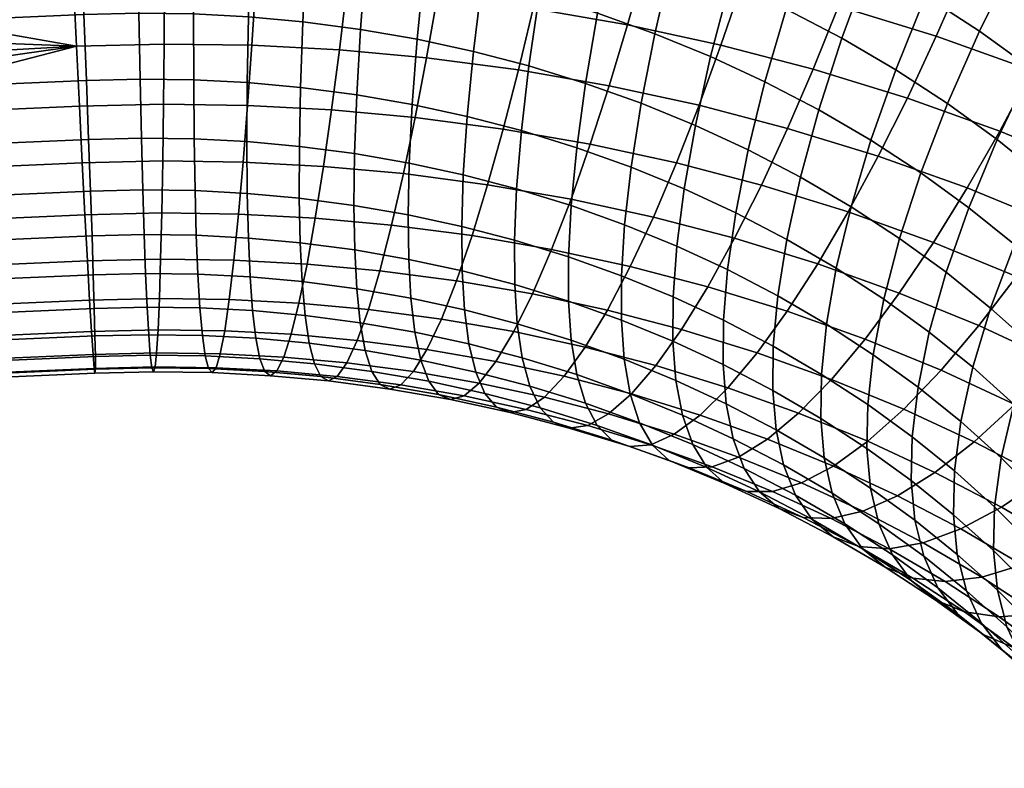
# Model space of a CAD drawing. Extents: x -120 to 2831, y -92 to 75.
# Tile 151 of 256: x 1154 to 1180, y 3 to 23. Entities that reach past the tile are written whole.
import ezdxf

# ---------------------------------------------------------------- set-up
doc = ezdxf.new("R2010")
doc.units = 0
doc.layers.add('GLASS', color=18, linetype='CONTINUOUS')

msp = doc.modelspace()

# ---------------------------------------------------------------- meshes
at = {"layer": 'GLASS'}
mesh = msp.add_polyface(dxfattribs=at)
corners = [(1175.996, 25.273, 98.851), (1176.681, 27.209, 99.502), (1173.973, 27.917, 100.02), (1173.386, 25.956, 99.35), (1175.317, 23.47, 98.038), (1172.802, 24.127, 98.518), (1176.364, 19.518, 95.457), (1177.13, 21.048, 96.539), (1174.65, 21.812, 97.087), (1173.98, 20.253, 95.984), (1175.576, 18.054, 94.187), (1173.29, 18.759, 94.693), (1174.775, 16.685, 92.73), (1172.588, 17.359, 93.214), (1179.452, 26.355, 98.889), (1180.229, 28.374, 99.332), (1177.359, 29.259, 99.967), (1178.669, 24.449, 98.26), (1177.892, 22.676, 97.468), (1177.13, 21.048, 96.539), (1174.65, 21.812, 97.087), (1178.7, 18.683, 94.865), (1179.558, 20.179, 95.923), (1177.816, 17.253, 93.62), (1182.167, 25.383, 98.201), (1183.041, 27.368, 98.62), (1181.287, 23.513, 97.597), (1180.414, 21.774, 96.829), (1179.558, 20.179, 95.923), (1180.98, 17.749, 94.211), (1181.931, 19.208, 95.243), (1180.003, 16.358, 92.993), (1181.931, 19.208, 95.243), (1182.877, 20.765, 96.123), (1175.375, 27.465, 54.967), (1174.607, 25.395, 55.703), (1173.066, 26.11, 56.199), (1173.766, 28.211, 55.485), (1174.801, 20.738, 57.268), (1174.319, 18.967, 58.576), (1172.943, 19.685, 59.071), (1173.385, 21.478, 57.777), (1175.408, 22.624, 56.118), (1173.941, 23.39, 56.646), (1176.133, 24.598, 55.154), (1176.969, 26.632, 54.393), (1177.903, 28.694, 53.851), (1176.233, 29.565, 54.452), (1175.648, 18.189, 58.044), (1175.26, 16.571, 59.496), (1173.961, 17.331, 60.016), (1176.17, 19.938, 56.72), (1176.825, 21.795, 55.551), (1177.608, 23.736, 54.563), (1178.509, 25.732, 53.777), (1179.516, 27.75, 53.205), (1177.486, 19.079, 56.135), (1176.927, 17.355, 57.476), (1178.188, 20.906, 54.946), (1179.026, 22.811, 53.933), (1179.991, 24.765, 53.119), (1181.067, 26.738, 52.516), (1178.748, 18.163, 55.515), (1178.152, 16.466, 56.874), (1179.494, 19.958, 54.304), (1180.385, 21.824, 53.265), (1181.41, 23.735, 52.421), (1182.554, 25.659, 51.786), (1180.739, 18.954, 53.627), (1179.95, 17.194, 54.861), (1181.681, 20.78, 52.561), (1181.92, 17.897, 52.917), (1181.091, 16.173, 54.176)]
mesh.append_faces([[corners[k] for k in face] for face in [(0, 1, 2, 3), (4, 0, 3, 5), (6, 7, 8, 9), (10, 6, 9, 11), (12, 10, 11, 13), (14, 15, 16, 1), (17, 14, 1, 0), (18, 17, 0, 4), (19, 18, 4, 20), (21, 22, 7, 6), (23, 21, 6, 10), (24, 25, 15, 14), (26, 24, 14, 17), (27, 26, 17, 18), (28, 27, 18, 19), (29, 30, 22, 21), (31, 29, 21, 23), (32, 33, 27, 28), (34, 35, 36, 37), (38, 39, 40, 41), (42, 38, 41, 43), (44, 42, 43, 35), (45, 44, 35, 34), (46, 45, 34, 47), (48, 49, 50, 39), (51, 48, 39, 38), (52, 51, 38, 42), (53, 52, 42, 44), (54, 53, 44, 45), (55, 54, 45, 46), (56, 57, 48, 51), (58, 56, 51, 52), (59, 58, 52, 53), (60, 59, 53, 54), (61, 60, 54, 55), (62, 63, 57, 56), (64, 62, 56, 58), (65, 64, 58, 59), (66, 65, 59, 60), (67, 66, 60, 61), (68, 69, 62, 64), (70, 68, 64, 65), (71, 72, 69, 68)]])
mesh = msp.add_polyface(dxfattribs=at)
corners = [(1169.289, 21.375, 96.812), (1169.771, 22.979, 97.949), (1167.285, 23.411, 98.283), (1166.899, 21.791, 97.134), (1168.792, 19.835, 95.487), (1166.5, 20.234, 95.795), (1168.285, 18.388, 93.974), (1166.092, 18.77, 94.269), (1170.737, 26.531, 99.78), (1171.226, 28.513, 100.465), (1168.447, 28.997, 100.839), (1168.057, 26.997, 100.14), (1170.25, 24.681, 98.932), (1167.668, 25.131, 99.279), (1169.771, 22.979, 97.949), (1167.285, 23.411, 98.283), (1171.652, 20.862, 96.429), (1172.228, 22.445, 97.55), (1171.057, 19.343, 95.119), (1170.452, 17.917, 93.622), (1169.844, 16.615, 91.945), (1167.775, 17.064, 92.281), (1173.386, 25.956, 99.35), (1173.973, 27.917, 100.02), (1172.802, 24.127, 98.518), (1172.228, 22.445, 97.55), (1173.98, 20.253, 95.984), (1174.65, 21.812, 97.087), (1173.29, 18.759, 94.693), (1172.588, 17.359, 93.214), (1171.884, 16.082, 91.555), (1174.65, 21.812, 97.087), (1175.317, 23.47, 98.038), (1168.287, 18.22, 63.214), (1168.218, 16.871, 64.812), (1166.797, 17.309, 65.126), (1166.853, 18.662, 63.531), (1168.435, 19.744, 61.699), (1166.978, 20.194, 62.022), (1168.666, 21.436, 60.298), (1167.175, 21.896, 60.628), (1168.981, 23.28, 59.04), (1167.446, 23.753, 59.38), (1169.381, 25.256, 57.954), (1167.791, 25.746, 58.306), (1169.862, 27.338, 57.063), (1168.208, 27.848, 57.429), (1169.693, 17.717, 62.858), (1169.61, 16.374, 64.459), (1169.864, 19.233, 61.337), (1170.127, 20.913, 59.928), (1170.485, 22.742, 58.659), (1170.939, 24.699, 57.559), (1171.483, 26.758, 56.653), (1172.112, 28.888, 55.959), (1170.419, 29.493, 56.388), (1171.258, 18.662, 60.937), (1171.065, 17.155, 62.464), (1171.554, 20.329, 59.518), (1171.955, 22.141, 58.238), (1172.46, 24.076, 57.123), (1173.066, 26.11, 56.199), (1173.766, 28.211, 55.485), (1172.616, 18.033, 60.5), (1172.401, 16.536, 62.034), (1172.943, 19.685, 59.071), (1173.385, 21.478, 57.777), (1173.941, 23.39, 56.646), (1174.607, 25.395, 55.703), (1174.319, 18.967, 58.576), (1173.961, 17.331, 60.016)]
mesh.append_faces([[corners[k] for k in face] for face in [(0, 1, 2, 3), (4, 0, 3, 5), (6, 4, 5, 7), (8, 9, 10, 11), (12, 8, 11, 13), (14, 12, 13, 15), (16, 17, 1, 0), (18, 16, 0, 4), (19, 18, 4, 6), (20, 19, 6, 21), (22, 23, 9, 8), (24, 22, 8, 12), (25, 24, 12, 14), (26, 27, 17, 16), (28, 26, 16, 18), (29, 28, 18, 19), (30, 29, 19, 20), (31, 32, 24, 25), (33, 34, 35, 36), (37, 33, 36, 38), (39, 37, 38, 40), (41, 39, 40, 42), (43, 41, 42, 44), (45, 43, 44, 46), (47, 48, 34, 33), (49, 47, 33, 37), (50, 49, 37, 39), (51, 50, 39, 41), (52, 51, 41, 43), (53, 52, 43, 45), (54, 53, 45, 55), (56, 57, 47, 49), (58, 56, 49, 50), (59, 58, 50, 51), (60, 59, 51, 52), (61, 60, 52, 53), (62, 61, 53, 54), (63, 64, 57, 56), (65, 63, 56, 58), (66, 65, 58, 59), (67, 66, 59, 60), (68, 67, 60, 61), (69, 70, 63, 65)]])
mesh = msp.add_polyface(dxfattribs=at)
corners = [(1162.194, 22.318, 97.577), (1162.392, 23.96, 98.744), (1159.997, 24.086, 98.878), (1159.891, 22.439, 97.706), (1162.586, 25.7, 99.758), (1162.782, 27.589, 100.637), (1160.201, 27.724, 100.781), (1160.099, 25.831, 99.897), (1162.392, 23.96, 98.744), (1159.997, 24.086, 98.878), (1164.486, 22.109, 97.392), (1164.775, 23.742, 98.551), (1164.186, 20.539, 96.043), (1161.988, 20.74, 96.221), (1163.878, 19.061, 94.506), (1161.775, 19.253, 94.676), (1163.567, 17.707, 92.789), (1161.559, 17.891, 92.951), (1165.062, 25.474, 99.558), (1165.352, 27.354, 100.43), (1164.775, 23.742, 98.551), (1166.899, 21.791, 97.134), (1167.285, 23.411, 98.283), (1166.5, 20.234, 95.795), (1166.092, 18.77, 94.269), (1165.681, 17.429, 92.562), (1162.575, 18.226, 65.811), (1162.595, 17.052, 67.46), (1161.161, 17.241, 67.613), (1161.137, 18.416, 65.965), (1162.592, 19.587, 64.223), (1161.14, 19.779, 64.378), (1162.647, 21.134, 62.724), (1161.172, 21.328, 62.882), (1162.744, 22.858, 61.347), (1161.235, 23.057, 61.508), (1162.885, 24.744, 60.12), (1161.33, 24.949, 60.286), (1163.068, 26.772, 59.072), (1161.458, 26.984, 59.245), (1163.293, 28.915, 58.227), (1161.619, 29.136, 58.406), (1167.668, 25.131, 99.279), (1168.057, 26.997, 100.14), (1167.285, 23.411, 98.283), (1167.775, 17.064, 92.281), (1168.285, 18.388, 93.974), (1164, 17.978, 65.62), (1164.016, 16.805, 67.269), (1164.03, 19.337, 64.029), (1164.109, 20.879, 62.528), (1164.24, 22.597, 61.146), (1164.424, 24.476, 59.913), (1164.662, 26.494, 58.858), (1164.953, 28.626, 58.004), (1165.409, 17.672, 65.391), (1165.42, 16.5, 67.041), (1165.452, 19.028, 63.799), (1165.554, 20.566, 62.293), (1165.718, 22.276, 60.906), (1165.946, 24.146, 59.666), (1166.238, 26.152, 58.602), (1166.592, 28.27, 57.738), (1166.853, 18.662, 63.531), (1166.797, 17.309, 65.126), (1166.978, 20.194, 62.022), (1167.175, 21.896, 60.628), (1167.446, 23.753, 59.38), (1167.791, 25.746, 58.306), (1168.208, 27.848, 57.429)]
mesh.append_faces([[corners[k] for k in face] for face in [(0, 1, 2, 3), (4, 5, 6, 7), (8, 4, 7, 9), (10, 11, 1, 0), (12, 10, 0, 13), (14, 12, 13, 15), (16, 14, 15, 17), (18, 19, 5, 4), (20, 18, 4, 8), (21, 22, 11, 10), (23, 21, 10, 12), (24, 23, 12, 14), (25, 24, 14, 16), (26, 27, 28, 29), (30, 26, 29, 31), (32, 30, 31, 33), (34, 32, 33, 35), (36, 34, 35, 37), (38, 36, 37, 39), (40, 38, 39, 41), (42, 43, 19, 18), (44, 42, 18, 20), (45, 46, 24, 25), (47, 48, 27, 26), (49, 47, 26, 30), (50, 49, 30, 32), (51, 50, 32, 34), (52, 51, 34, 36), (53, 52, 36, 38), (54, 53, 38, 40), (55, 56, 48, 47), (57, 55, 47, 49), (58, 57, 49, 50), (59, 58, 50, 51), (60, 59, 51, 52), (61, 60, 52, 53), (62, 61, 53, 54), (63, 64, 55, 57), (65, 63, 57, 58), (66, 65, 58, 59), (67, 66, 59, 60), (68, 67, 60, 61), (69, 68, 61, 62)]])
mesh = msp.add_polyface(dxfattribs=at)
corners = [(1147.778, 23.738, 98.918), (1146.382, 23.677, 98.909), (1146.135, 22.769, 98.295), (1155.276, 22.416, 97.791), (1145.887, 21.891, 97.639), (1145.639, 21.045, 96.941), (1147.935, 20.51, 96.377), (1148.179, 19.64, 64.57), (1140.907, 20.39, 63.47), (1148.121, 21.193, 63.078), (1148.054, 22.925, 61.71), (1155.473, 23.248, 61.758), (1155.539, 21.516, 63.126), (1155.597, 19.963, 64.618), (1141.505, 26.961, 59.26), (1147.897, 26.865, 59.462), (1141.385, 25.941, 59.716), (1141.636, 28.001, 58.855), (1140.957, 21.235, 62.73), (1141.019, 22.115, 62.034), (1147.979, 24.823, 60.495), (1155.316, 27.189, 59.51), (1155.398, 25.146, 60.543), (1141.179, 23.972, 60.778), (1146.874, 25.577, 100.004), (1146.629, 24.614, 99.479), (1155.114, 25.806, 99.989), (1147.117, 26.565, 100.482), (1147.358, 27.575, 100.913), (1155.026, 27.698, 100.877), (1147.595, 28.604, 101.295), (1155.354, 20.833, 96.425), (1155.197, 24.061, 98.966), (1155.197, 24.061, 98.966), (1142.575, 22.49, 97.969), (1142.126, 20.782, 96.59), (1143.756, 20.482, 96.463), (1144.229, 22.171, 97.873), (1143.03, 24.315, 99.173), (1144.704, 23.984, 99.112), (1143.488, 26.239, 100.194), (1145.179, 25.904, 100.17), (1143.943, 28.245, 101.024), (1145.649, 27.913, 101.039), (1145.639, 21.045, 96.941), (1145.887, 21.891, 97.639), (1146.135, 22.769, 98.295), (1145.392, 20.234, 96.203), (1146.382, 23.677, 98.909), (1146.629, 24.614, 99.479), (1146.874, 25.577, 100.004), (1147.117, 26.565, 100.482), (1147.595, 28.604, 101.295), (1147.358, 27.575, 100.913), (1146.629, 24.614, 99.479), (1147.778, 23.738, 98.918), (1155.197, 24.061, 98.966), (1146.629, 24.614, 99.479), (1146.382, 23.677, 98.909), (1147.778, 23.738, 98.918)]
mesh.append_faces([[corners[k] for k in face] for face in [(0, 1, 2, 2), (3, 2, 4, 4), (5, 3, 4, 4), (3, 5, 6, 6), (7, 8, 9, 9), (10, 11, 12, 9), (9, 12, 13, 7), (14, 15, 16, 16), (17, 15, 14, 14), (18, 19, 9, 9), (20, 16, 15, 15), (15, 21, 22, 20), (10, 23, 20, 20), (24, 25, 26, 26), (26, 27, 24, 24), (28, 27, 29, 29), (29, 30, 28, 28), (20, 22, 11, 10), (19, 10, 9, 9), (2, 3, 0, 0), (3, 6, 31, 31), (32, 0, 3, 3), (33, 26, 25, 25), (26, 29, 27, 27), (34, 35, 36, 37), (38, 34, 37, 39), (40, 38, 39, 41), (42, 40, 41, 43), (37, 44, 45, 45), (37, 45, 46, 46), (36, 47, 44, 44), (39, 48, 49, 49), (50, 41, 49, 49), (51, 41, 50, 50), (41, 39, 49, 49), (39, 46, 48, 48), (52, 43, 53, 53), (53, 43, 51, 51), (46, 39, 37, 37), (37, 36, 44, 44), (51, 43, 41, 41), (54, 55, 56, 56), (57, 58, 59, 59)]])
mesh = msp.add_polyface(dxfattribs=at)
corners = [(1159.891, 22.439, 97.706), (1159.997, 24.086, 98.878), (1157.597, 24.12, 98.952), (1157.584, 22.472, 97.777), (1159.78, 20.856, 96.344), (1157.567, 20.887, 96.412), (1159.663, 19.364, 94.794), (1157.546, 19.394, 94.859), (1159.543, 17.997, 93.063), (1157.521, 18.025, 93.126), (1159.42, 16.783, 91.168), (1157.492, 16.81, 91.227), (1158.398, 18.613, 66.152), (1158.43, 17.438, 67.8), (1157.059, 17.457, 67.842), (1157.022, 18.632, 66.195), (1158.375, 19.978, 64.567), (1156.986, 19.997, 64.61), (1158.362, 21.53, 63.074), (1156.951, 21.55, 63.118), (1158.36, 23.263, 61.705), (1156.917, 23.284, 61.749), (1158.371, 25.162, 60.489), (1156.885, 25.183, 60.534), (1158.394, 27.204, 59.454), (1156.855, 27.226, 59.501), (1160.099, 25.831, 99.897), (1160.201, 27.724, 100.781), (1157.613, 27.761, 100.861), (1157.607, 25.866, 99.974), (1159.997, 24.086, 98.878), (1157.597, 24.12, 98.952), (1161.988, 20.74, 96.221), (1162.194, 22.318, 97.577), (1161.775, 19.253, 94.676), (1161.559, 17.891, 92.951), (1161.343, 16.682, 91.06), (1159.771, 18.541, 66.076), (1159.799, 17.366, 67.723), (1159.76, 19.905, 64.49), (1159.77, 21.456, 62.996), (1159.801, 23.188, 61.624), (1159.854, 25.084, 60.406), (1159.93, 27.124, 59.368), (1161.137, 18.416, 65.965), (1161.161, 17.241, 67.613), (1161.14, 19.779, 64.378), (1161.172, 21.328, 62.882), (1161.235, 23.057, 61.508), (1161.33, 24.949, 60.286), (1161.458, 26.984, 59.245), (1155.276, 22.416, 97.791), (1155.197, 24.061, 98.966), (1155.429, 19.343, 94.872), (1155.354, 20.833, 96.425), (1155.564, 16.763, 91.239), (1155.499, 17.976, 93.138), (1155.647, 18.599, 66.203), (1155.687, 17.424, 67.85), (1155.539, 21.516, 63.126), (1155.597, 19.963, 64.618), (1155.398, 25.146, 60.543), (1155.473, 23.248, 61.758), (1155.316, 27.189, 59.51), (1155.197, 24.061, 98.966), (1155.114, 25.806, 99.989), (1155.026, 27.698, 100.877)]
mesh.append_faces([[corners[k] for k in face] for face in [(0, 1, 2, 3), (4, 0, 3, 5), (6, 4, 5, 7), (8, 6, 7, 9), (10, 8, 9, 11), (12, 13, 14, 15), (16, 12, 15, 17), (18, 16, 17, 19), (20, 18, 19, 21), (22, 20, 21, 23), (24, 22, 23, 25), (26, 27, 28, 29), (30, 26, 29, 31), (32, 33, 0, 4), (34, 32, 4, 6), (35, 34, 6, 8), (36, 35, 8, 10), (37, 38, 13, 12), (39, 37, 12, 16), (40, 39, 16, 18), (41, 40, 18, 20), (42, 41, 20, 22), (43, 42, 22, 24), (44, 45, 38, 37), (46, 44, 37, 39), (47, 46, 39, 40), (48, 47, 40, 41), (49, 48, 41, 42), (50, 49, 42, 43), (51, 3, 2, 52), (53, 7, 5, 54), (54, 5, 3, 51), (55, 11, 9, 56), (56, 9, 7, 53), (57, 15, 14, 58), (59, 19, 17, 60), (60, 17, 15, 57), (61, 23, 21, 62), (63, 25, 23, 61), (62, 21, 19, 59), (64, 31, 29, 65), (65, 29, 28, 66)]])
mesh = msp.add_polyface(dxfattribs=at)
corners = [(1141.967, 13.213, 80.495), (1141.813, 13.209, 79.382), (1148.346, 13.485, 80.13), (1142.131, 13.272, 81.606), (1141.668, 13.26, 78.269), (1148.356, 13.593, 77.842), (1147.935, 20.51, 96.377), (1145.639, 21.045, 96.941), (1145.392, 20.234, 96.203), (1145.146, 19.459, 95.428), (1144.901, 18.722, 94.615), (1148.01, 19.02, 94.824), (1144.42, 17.367, 92.888), (1144.185, 16.754, 91.976), (1148.081, 17.653, 93.09), (1144.66, 18.024, 93.768), (1148.146, 16.44, 91.19), (1155.564, 16.763, 91.239), (1155.499, 17.976, 93.138), (1155.429, 19.343, 94.872), (1155.354, 20.833, 96.425), (1143.726, 15.661, 90.067), (1148.204, 15.409, 89.147), (1148.254, 14.583, 86.985), (1155.673, 14.906, 87.033), (1155.623, 15.732, 89.195), (1148.295, 13.981, 84.738), (1155.713, 14.304, 84.786), (1143.286, 14.757, 88.057), (1142.485, 13.555, 83.807), (1148.326, 13.613, 82.44), (1155.765, 13.809, 80.178), (1155.744, 13.937, 82.488), (1148.356, 13.925, 75.612), (1155.775, 14.248, 75.66), (1155.775, 13.916, 77.89), (1142.871, 14.052, 85.964), (1141.299, 13.749, 74.956), (1148.347, 14.465, 73.47), (1148.328, 15.191, 71.443), (1155.747, 15.514, 71.491), (1155.765, 14.788, 73.519), (1140.969, 15.167, 70.71), (1148.302, 16.078, 69.548), (1148.268, 17.101, 67.802), (1155.687, 17.424, 67.85), (1155.72, 16.402, 69.597), (1141.11, 14.35, 72.799), (1140.836, 17.412, 66.826), (1148.228, 18.275, 66.155), (1148.179, 19.64, 64.57), (1155.597, 19.963, 64.618), (1155.647, 18.599, 66.203), (1140.846, 18.817, 65.073), (1140.877, 16.191, 68.712), (1141.535, 13.367, 77.158), (1143.953, 16.185, 91.035), (1143.756, 20.482, 96.463), (1145.146, 19.459, 95.428), (1145.392, 20.234, 96.203)]
mesh.append_faces([[corners[k] for k in face] for face in [(0, 1, 2, 2), (3, 0, 2, 2), (1, 4, 5, 5), (6, 7, 8, 8), (9, 10, 11, 11), (12, 13, 14, 14), (15, 12, 14, 14), (15, 11, 10, 10), (6, 8, 9, 9), (9, 11, 6, 6), (11, 15, 14, 14), (16, 17, 18, 14), (14, 18, 19, 11), (11, 19, 20, 6), (16, 14, 13, 13), (16, 21, 22, 22), (23, 24, 25, 22), (26, 27, 24, 23), (22, 28, 23, 23), (26, 29, 30, 30), (2, 31, 32, 30), (2, 1, 5, 5), (33, 34, 35, 5), (5, 35, 31, 2), (30, 3, 2, 2), (30, 32, 27, 26), (23, 36, 26, 26), (33, 37, 38, 38), (39, 40, 41, 38), (39, 42, 43, 43), (44, 45, 46, 43), (43, 46, 40, 39), (38, 47, 39, 39), (44, 48, 49, 49), (50, 51, 52, 49), (49, 53, 50, 50), (49, 52, 45, 44), (43, 54, 44, 44), (38, 41, 34, 33), (5, 55, 33, 33), (22, 25, 17, 16), (16, 13, 56, 56), (57, 58, 59, 59)]])
mesh = msp.add_polyface(dxfattribs=at)
corners = [(1173.972, 15.438, 91.093), (1174.775, 16.685, 92.73), (1172.588, 17.359, 93.214), (1171.884, 16.082, 91.555), (1176.918, 15.918, 92.188), (1177.816, 17.253, 93.62), (1175.576, 18.054, 94.187), (1176.018, 14.706, 90.575), (1175.131, 13.645, 88.795), (1173.18, 14.343, 89.289), (1174.271, 12.76, 86.865), (1172.412, 13.425, 87.336), (1173.454, 12.073, 84.812), (1171.681, 12.707, 85.261), (1179.01, 15.062, 91.588), (1180.003, 16.358, 92.993), (1178.016, 13.889, 90.002), (1177.036, 12.865, 88.248), (1176.087, 12.017, 86.345), (1175.185, 11.364, 84.316), (1181.047, 14.117, 90.932), (1182.132, 15.371, 92.307), (1179.961, 12.987, 89.376), (1178.891, 12.005, 87.651), (1177.855, 11.197, 85.776), (1180.728, 11.046, 86.99), (1181.887, 11.981, 88.683), (1173.678, 12.322, 66.565), (1173.874, 11.395, 68.43), (1172.551, 12.086, 68.906), (1172.367, 13.006, 67.036), (1173.59, 13.356, 64.828), (1172.283, 14.039, 65.298), (1173.725, 15.845, 61.558), (1173.604, 14.519, 63.171), (1172.293, 15.203, 63.643), (1172.401, 16.536, 62.034), (1173.961, 17.331, 60.016), (1172.616, 18.033, 60.5), (1174.853, 12.618, 64.322), (1174.944, 11.581, 66.058), (1174.87, 13.778, 62.664), (1175.003, 15.097, 61.046), (1175.26, 16.571, 59.496), (1176.068, 11.825, 63.783), (1176.163, 10.786, 65.517), (1176.089, 12.983, 62.123), (1176.233, 14.295, 60.5), (1176.51, 15.755, 58.941), (1176.927, 17.355, 57.476), (1175.648, 18.189, 58.044), (1177.256, 12.136, 61.549), (1177.232, 10.981, 63.211), (1177.412, 13.439, 59.92), (1177.708, 14.886, 58.352), (1178.152, 16.466, 56.874), (1178.535, 12.534, 59.31), (1178.369, 11.239, 60.944), (1178.849, 13.966, 57.732), (1179.32, 15.524, 56.239), (1179.95, 17.194, 54.861), (1178.748, 18.163, 55.515), (1179.932, 12.997, 57.081), (1179.601, 11.58, 58.669), (1180.428, 14.533, 55.573), (1181.091, 16.173, 54.176), (1180.954, 11.981, 56.401), (1180.606, 10.581, 58.001), (1181.473, 13.494, 54.878), (1182.167, 15.104, 53.46)]
mesh.append_faces([[corners[k] for k in face] for face in [(0, 1, 2, 3), (4, 5, 6, 1), (7, 4, 1, 0), (8, 7, 0, 9), (10, 8, 9, 11), (12, 10, 11, 13), (14, 15, 5, 4), (16, 14, 4, 7), (17, 16, 7, 8), (18, 17, 8, 10), (19, 18, 10, 12), (20, 21, 15, 14), (22, 20, 14, 16), (23, 22, 16, 17), (24, 23, 17, 18), (25, 26, 22, 23), (27, 28, 29, 30), (31, 27, 30, 32), (33, 34, 35, 36), (37, 33, 36, 38), (39, 40, 27, 31), (41, 39, 31, 34), (42, 41, 34, 33), (43, 42, 33, 37), (44, 45, 40, 39), (46, 44, 39, 41), (47, 46, 41, 42), (48, 47, 42, 43), (49, 48, 43, 50), (51, 52, 44, 46), (53, 51, 46, 47), (54, 53, 47, 48), (55, 54, 48, 49), (56, 57, 51, 53), (58, 56, 53, 54), (59, 58, 54, 55), (60, 59, 55, 61), (62, 63, 56, 58), (64, 62, 58, 59), (65, 64, 59, 60), (66, 67, 63, 62), (68, 66, 62, 64), (69, 68, 64, 65)]])
mesh = msp.add_polyface(dxfattribs=at)
corners = [(1163.258, 16.507, 90.905), (1163.567, 17.707, 92.789), (1161.559, 17.891, 92.951), (1161.343, 16.682, 91.06), (1162.955, 15.488, 88.877), (1161.13, 15.654, 89.025), (1162.664, 14.673, 86.73), (1160.924, 14.832, 86.871), (1165.274, 16.241, 90.69), (1165.681, 17.429, 92.562), (1164.876, 15.234, 88.671), (1164.496, 14.432, 86.534), (1164.139, 13.851, 84.31), (1162.39, 14.081, 84.497), (1163.811, 13.503, 82.032), (1162.136, 13.724, 82.212), (1163.517, 13.392, 79.739), (1161.908, 13.604, 79.912), (1163.262, 13.513, 77.467), (1161.707, 13.718, 77.633), (1163.047, 13.857, 75.249), (1161.537, 14.056, 75.411), (1162.873, 14.406, 73.117), (1161.397, 14.6, 73.275), (1162.741, 15.138, 71.095), (1161.289, 15.329, 71.251), (1162.649, 16.029, 69.205), (1161.211, 16.219, 69.359), (1162.595, 17.052, 67.46), (1161.161, 17.241, 67.613), (1167.271, 15.894, 90.421), (1167.775, 17.064, 92.281), (1166.779, 14.903, 88.416), (1166.31, 14.116, 86.29), (1165.871, 13.549, 84.077), (1165.47, 13.214, 81.809), (1165.112, 13.114, 79.525), (1164.801, 13.245, 77.26), (1164.542, 13.597, 75.048), (1164.335, 14.151, 72.92), (1164.18, 14.888, 70.902), (1164.074, 15.781, 69.013), (1164.016, 16.805, 67.269), (1167.584, 13.177, 83.799), (1168.104, 13.727, 85.999), (1167.109, 12.858, 81.543), (1166.687, 12.772, 79.269), (1166.323, 12.915, 77.013), (1166.02, 13.276, 74.808), (1165.78, 13.838, 72.686), (1165.601, 14.579, 70.671), (1165.482, 15.475, 68.785), (1165.42, 16.5, 67.041), (1167.823, 12.523, 76.726), (1168.24, 12.366, 78.973), (1167.477, 12.895, 74.53), (1167.203, 13.465, 72.414), (1167.002, 14.213, 70.404), (1166.87, 15.112, 68.52), (1166.803, 16.139, 66.777), (1166.797, 17.309, 65.126), (1165.409, 17.672, 65.391)]
mesh.append_faces([[corners[k] for k in face] for face in [(0, 1, 2, 3), (4, 0, 3, 5), (6, 4, 5, 7), (8, 9, 1, 0), (10, 8, 0, 4), (11, 10, 4, 6), (12, 11, 6, 13), (14, 12, 13, 15), (16, 14, 15, 17), (18, 16, 17, 19), (20, 18, 19, 21), (22, 20, 21, 23), (24, 22, 23, 25), (26, 24, 25, 27), (28, 26, 27, 29), (30, 31, 9, 8), (32, 30, 8, 10), (33, 32, 10, 11), (34, 33, 11, 12), (35, 34, 12, 14), (36, 35, 14, 16), (37, 36, 16, 18), (38, 37, 18, 20), (39, 38, 20, 22), (40, 39, 22, 24), (41, 40, 24, 26), (42, 41, 26, 28), (43, 44, 33, 34), (45, 43, 34, 35), (46, 45, 35, 36), (47, 46, 36, 37), (48, 47, 37, 38), (49, 48, 38, 39), (50, 49, 39, 40), (51, 50, 40, 41), (52, 51, 41, 42), (53, 54, 46, 47), (55, 53, 47, 48), (56, 55, 48, 49), (57, 56, 49, 50), (58, 57, 50, 51), (59, 58, 51, 52), (60, 59, 52, 61)]])
mesh = msp.add_polyface(dxfattribs=at)
corners = [(1169.244, 15.465, 90.101), (1169.844, 16.615, 91.945), (1167.775, 17.064, 92.281), (1167.271, 15.894, 90.421), (1168.66, 14.495, 88.11), (1166.779, 14.903, 88.416), (1168.104, 13.727, 85.999), (1166.31, 14.116, 86.29), (1171.189, 14.957, 89.729), (1171.884, 16.082, 91.555), (1170.514, 14.01, 87.756), (1169.871, 13.264, 85.662), (1169.272, 12.736, 83.476), (1167.584, 13.177, 83.799), (1168.725, 12.436, 81.235), (1167.109, 12.858, 81.543), (1168.24, 12.366, 78.973), (1166.687, 12.772, 79.269), (1173.18, 14.343, 89.289), (1173.972, 15.438, 91.093), (1172.412, 13.425, 87.336), (1171.681, 12.707, 85.261), (1171, 12.204, 83.094), (1170.38, 11.926, 80.869), (1169.83, 11.876, 78.621), (1169.358, 12.05, 76.387), (1167.823, 12.523, 76.726), (1168.968, 12.435, 74.2), (1167.477, 12.895, 74.53), (1168.661, 13.016, 72.091), (1167.203, 13.465, 72.414), (1168.437, 13.771, 70.086), (1167.002, 14.213, 70.404), (1168.292, 14.674, 68.205), (1166.87, 15.112, 68.52), (1168.22, 15.702, 66.463), (1166.803, 16.139, 66.777), (1168.218, 16.871, 64.812), (1166.797, 17.309, 65.126), (1172.693, 11.598, 82.665), (1173.454, 12.073, 84.812), (1172, 11.346, 80.458), (1170.429, 11.913, 73.83), (1170.862, 11.512, 76.006), (1170.089, 12.505, 71.729), (1169.842, 13.268, 69.73), (1169.684, 14.176, 67.853), (1169.608, 15.205, 66.111), (1169.61, 16.374, 64.459), (1171.484, 11.934, 71.329), (1171.856, 11.329, 73.421), (1171.215, 12.706, 69.337), (1171.043, 13.62, 67.463), (1170.964, 14.651, 65.723), (1170.969, 15.817, 64.069), (1171.065, 17.155, 62.464), (1169.693, 17.717, 62.858), (1172.551, 12.086, 68.906), (1172.842, 11.305, 70.892), (1172.367, 13.006, 67.036), (1172.283, 14.039, 65.298), (1172.293, 15.203, 63.643), (1172.401, 16.536, 62.034), (1173.604, 14.519, 63.171), (1173.59, 13.356, 64.828)]
mesh.append_faces([[corners[k] for k in face] for face in [(0, 1, 2, 3), (4, 0, 3, 5), (6, 4, 5, 7), (8, 9, 1, 0), (10, 8, 0, 4), (11, 10, 4, 6), (12, 11, 6, 13), (14, 12, 13, 15), (16, 14, 15, 17), (18, 19, 9, 8), (20, 18, 8, 10), (21, 20, 10, 11), (22, 21, 11, 12), (23, 22, 12, 14), (24, 23, 14, 16), (25, 24, 16, 26), (27, 25, 26, 28), (29, 27, 28, 30), (31, 29, 30, 32), (33, 31, 32, 34), (35, 33, 34, 36), (37, 35, 36, 38), (39, 40, 21, 22), (41, 39, 22, 23), (42, 43, 25, 27), (44, 42, 27, 29), (45, 44, 29, 31), (46, 45, 31, 33), (47, 46, 33, 35), (48, 47, 35, 37), (49, 50, 42, 44), (51, 49, 44, 45), (52, 51, 45, 46), (53, 52, 46, 47), (54, 53, 47, 48), (55, 54, 48, 56), (57, 58, 49, 51), (59, 57, 51, 52), (60, 59, 52, 53), (61, 60, 53, 54), (62, 61, 54, 55), (63, 64, 60, 61)]])
mesh = msp.add_polyface(dxfattribs=at)
corners = [(1159.297, 15.751, 89.127), (1159.42, 16.783, 91.168), (1157.492, 16.81, 91.227), (1157.46, 15.777, 89.184), (1159.176, 14.924, 86.969), (1157.425, 14.949, 87.023), (1159.059, 14.321, 84.724), (1157.386, 14.344, 84.776), (1158.948, 13.953, 82.429), (1157.346, 13.976, 82.479), (1158.843, 13.824, 80.121), (1157.304, 13.846, 80.168), (1158.748, 13.931, 77.835), (1157.262, 13.952, 77.881), (1158.663, 14.263, 75.607), (1157.219, 14.283, 75.652), (1158.588, 14.802, 73.467), (1157.177, 14.822, 73.51), (1158.524, 15.528, 71.44), (1157.136, 15.548, 71.482), (1158.472, 16.416, 69.546), (1157.096, 16.435, 69.588), (1158.43, 17.438, 67.8), (1157.059, 17.457, 67.842), (1161.13, 15.654, 89.025), (1161.343, 16.682, 91.06), (1160.924, 14.832, 86.871), (1160.728, 14.233, 84.631), (1160.545, 13.869, 82.34), (1160.379, 13.744, 80.035), (1160.231, 13.853, 77.753), (1160.103, 14.187, 75.527), (1159.996, 14.728, 73.388), (1159.91, 15.455, 71.362), (1159.844, 16.344, 69.469), (1159.799, 17.366, 67.723), (1162.39, 14.081, 84.497), (1162.664, 14.673, 86.73), (1162.136, 13.724, 82.212), (1161.908, 13.604, 79.912), (1161.707, 13.718, 77.633), (1161.537, 14.056, 75.411), (1161.397, 14.6, 73.275), (1161.289, 15.329, 71.251), (1161.211, 16.219, 69.359), (1161.161, 17.241, 67.613), (1155.673, 14.906, 87.033), (1155.623, 15.732, 89.195), (1155.564, 16.763, 91.239), (1155.744, 13.937, 82.488), (1155.713, 14.304, 84.786), (1155.775, 13.916, 77.89), (1155.765, 13.809, 80.178), (1155.765, 14.788, 73.519), (1155.775, 14.248, 75.66), (1155.72, 16.402, 69.597), (1155.747, 15.514, 71.491), (1155.687, 17.424, 67.85)]
mesh.append_faces([[corners[k] for k in face] for face in [(0, 1, 2, 3), (4, 0, 3, 5), (6, 4, 5, 7), (8, 6, 7, 9), (10, 8, 9, 11), (12, 10, 11, 13), (14, 12, 13, 15), (16, 14, 15, 17), (18, 16, 17, 19), (20, 18, 19, 21), (22, 20, 21, 23), (24, 25, 1, 0), (26, 24, 0, 4), (27, 26, 4, 6), (28, 27, 6, 8), (29, 28, 8, 10), (30, 29, 10, 12), (31, 30, 12, 14), (32, 31, 14, 16), (33, 32, 16, 18), (34, 33, 18, 20), (35, 34, 20, 22), (36, 37, 26, 27), (38, 36, 27, 28), (39, 38, 28, 29), (40, 39, 29, 30), (41, 40, 30, 31), (42, 41, 31, 32), (43, 42, 32, 33), (44, 43, 33, 34), (45, 44, 34, 35), (46, 5, 3, 47), (47, 3, 2, 48), (49, 9, 7, 50), (51, 13, 11, 52), (52, 11, 9, 49), (53, 17, 15, 54), (55, 21, 19, 56), (56, 19, 17, 53), (54, 15, 13, 51), (50, 7, 5, 46), (57, 23, 21, 55)]])
mesh = msp.add_polyface(dxfattribs=at)
corners = [(1179.606, 10.283, 85.146), (1180.728, 11.046, 86.99), (1178.891, 12.005, 87.651), (1177.855, 11.197, 85.776), (1181.297, 9.294, 84.468), (1182.503, 10.008, 86.28), (1180.153, 8.767, 82.527), (1178.54, 9.711, 83.173), (1179.089, 8.442, 80.483), (1177.549, 9.343, 81.1), (1181.704, 7.755, 81.838), (1182.924, 8.232, 83.746), (1180.571, 7.475, 79.825), (1179.543, 7.399, 77.739), (1178.125, 8.324, 78.369), (1178.637, 7.525, 75.613), (1177.274, 8.415, 76.218), (1181.99, 6.445, 79.127), (1183.191, 6.676, 81.107), (1180.902, 6.413, 77.071), (1179.943, 6.578, 74.971), (1179.125, 6.933, 72.862), (1177.863, 7.848, 73.482), (1181.188, 5.574, 74.294), (1182.198, 5.368, 76.366), (1180.327, 5.963, 72.208), (1179.622, 6.524, 70.141), (1178.454, 7.465, 70.776), (1179.075, 7.238, 68.124), (1177.933, 8.158, 68.745), (1178.684, 8.084, 66.182), (1177.561, 8.99, 66.793), (1181.468, 4.943, 71.522), (1182.37, 4.517, 73.584), (1180.73, 5.532, 69.475), (1180.158, 6.269, 67.473), (1179.75, 7.131, 65.542), (1179.499, 8.097, 63.703), (1178.443, 9.042, 64.338), (1179.394, 9.144, 61.975), (1178.341, 10.086, 62.607), (1179.425, 10.294, 60.31), (1178.369, 11.239, 60.944), (1179.601, 11.58, 58.669), (1178.535, 12.534, 59.31), (1181.775, 4.494, 68.78), (1182.544, 3.873, 70.807), (1181.18, 5.253, 66.793), (1180.755, 6.132, 64.873), (1180.495, 7.107, 63.041), (1180.386, 8.158, 61.314), (1180.421, 9.304, 59.647), (1180.606, 10.581, 58.001), (1182.137, 4.195, 66.087), (1182.754, 3.411, 68.058), (1181.697, 5.09, 64.178), (1181.427, 6.075, 62.352), (1181.317, 7.129, 60.628), (1181.354, 8.272, 58.959), (1181.548, 9.539, 57.306), (1181.911, 10.923, 55.695), (1180.954, 11.981, 56.401), (1182.278, 5.026, 61.655), (1182.555, 4.031, 63.474), (1182.164, 6.083, 59.932), (1182.204, 7.223, 58.261), (1182.406, 8.48, 56.601)]
mesh.append_faces([[corners[k] for k in face] for face in [(0, 1, 2, 3), (4, 5, 1, 0), (6, 4, 0, 7), (8, 6, 7, 9), (10, 11, 4, 6), (12, 10, 6, 8), (13, 12, 8, 14), (15, 13, 14, 16), (17, 18, 10, 12), (19, 17, 12, 13), (20, 19, 13, 15), (21, 20, 15, 22), (23, 24, 19, 20), (25, 23, 20, 21), (26, 25, 21, 27), (28, 26, 27, 29), (30, 28, 29, 31), (32, 33, 23, 25), (34, 32, 25, 26), (35, 34, 26, 28), (36, 35, 28, 30), (37, 36, 30, 38), (39, 37, 38, 40), (41, 39, 40, 42), (43, 41, 42, 44), (45, 46, 32, 34), (47, 45, 34, 35), (48, 47, 35, 36), (49, 48, 36, 37), (50, 49, 37, 39), (51, 50, 39, 41), (52, 51, 41, 43), (53, 54, 45, 47), (55, 53, 47, 48), (56, 55, 48, 49), (57, 56, 49, 50), (58, 57, 50, 51), (59, 58, 51, 52), (60, 59, 52, 61), (62, 63, 55, 56), (64, 62, 56, 57), (65, 64, 57, 58), (66, 65, 58, 59)]])
mesh = msp.add_polyface(dxfattribs=at)
corners = [(1171.388, 11.319, 78.226), (1172, 11.346, 80.458), (1170.38, 11.926, 80.869), (1169.83, 11.876, 78.621), (1170.862, 11.512, 76.006), (1169.358, 12.05, 76.387), (1174.346, 10.921, 82.191), (1175.185, 11.364, 84.316), (1173.454, 12.073, 84.812), (1172.693, 11.598, 82.665), (1173.583, 10.698, 80.004), (1172.909, 10.696, 77.79), (1172.332, 10.91, 75.584), (1171.856, 11.329, 73.421), (1170.429, 11.913, 73.83), (1176.87, 10.582, 83.773), (1177.855, 11.197, 85.776), (1176.087, 12.017, 86.345), (1175.955, 10.175, 81.673), (1175.124, 9.984, 79.508), (1174.39, 10.009, 77.313), (1173.762, 10.247, 75.124), (1173.245, 10.684, 72.974), (1172.842, 11.305, 70.892), (1171.484, 11.934, 71.329), (1178.54, 9.711, 83.173), (1179.606, 10.283, 85.146), (1177.549, 9.343, 81.1), (1176.651, 9.187, 78.959), (1175.857, 9.244, 76.786), (1175.178, 9.507, 74.614), (1174.621, 9.966, 72.479), (1174.187, 10.603, 70.409), (1173.874, 11.395, 68.43), (1172.551, 12.086, 68.906), (1178.125, 8.324, 78.369), (1179.089, 8.442, 80.483), (1177.274, 8.415, 76.218), (1176.547, 8.707, 74.066), (1175.95, 9.189, 71.946), (1175.486, 9.843, 69.888), (1175.152, 10.648, 67.918), (1174.944, 11.581, 66.058), (1173.678, 12.322, 66.565), (1177.863, 7.848, 73.482), (1178.637, 7.525, 75.613), (1177.229, 8.354, 71.378), (1176.736, 9.027, 69.333), (1176.383, 9.845, 67.372), (1176.163, 10.786, 65.517), (1178.454, 7.465, 70.776), (1179.125, 6.933, 72.862), (1177.933, 8.158, 68.745), (1177.561, 8.99, 66.793), (1177.33, 9.939, 64.943), (1177.232, 10.981, 63.211), (1176.068, 11.825, 63.783), (1178.443, 9.042, 64.338), (1178.684, 8.084, 66.182), (1178.341, 10.086, 62.607), (1178.369, 11.239, 60.944), (1177.256, 12.136, 61.549)]
mesh.append_faces([[corners[k] for k in face] for face in [(0, 1, 2, 3), (4, 0, 3, 5), (6, 7, 8, 9), (10, 6, 9, 1), (11, 10, 1, 0), (12, 11, 0, 4), (13, 12, 4, 14), (15, 16, 17, 7), (18, 15, 7, 6), (19, 18, 6, 10), (20, 19, 10, 11), (21, 20, 11, 12), (22, 21, 12, 13), (23, 22, 13, 24), (25, 26, 16, 15), (27, 25, 15, 18), (28, 27, 18, 19), (29, 28, 19, 20), (30, 29, 20, 21), (31, 30, 21, 22), (32, 31, 22, 23), (33, 32, 23, 34), (35, 36, 27, 28), (37, 35, 28, 29), (38, 37, 29, 30), (39, 38, 30, 31), (40, 39, 31, 32), (41, 40, 32, 33), (42, 41, 33, 43), (44, 45, 37, 38), (46, 44, 38, 39), (47, 46, 39, 40), (48, 47, 40, 41), (49, 48, 41, 42), (50, 51, 44, 46), (52, 50, 46, 47), (53, 52, 47, 48), (54, 53, 48, 49), (55, 54, 49, 56), (57, 58, 53, 54), (59, 57, 54, 55), (60, 59, 55, 61)]])

doc.saveas('drawing.dxf')
